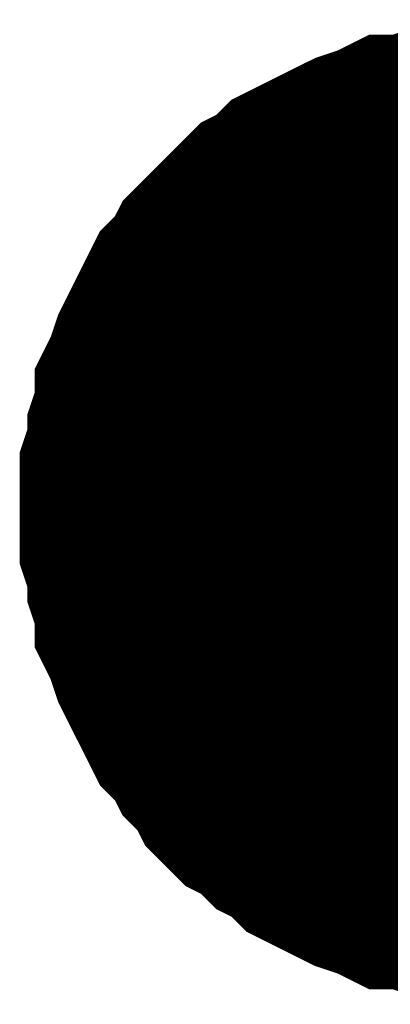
# Model space of a CAD drawing. Header units: inches. Extents: x 0 to 17, y 0 to 11.
# Tile 74 of 256: x 12.0741 to 12.0936, y 6.9738 to 7.0256. Entities that reach past the tile are written whole.
import ezdxf

# ---------------------------------------------------------------- set-up
doc = ezdxf.new("R2010")
doc.units = ezdxf.units.IN
doc.header["$MEASUREMENT"] = 0
doc.layers.add('Sheet', color=255, linetype='Continuous')

msp = doc.modelspace()

# ---------------------------------------------------------------- linework, layer by layer
at = {"layer": 'Sheet'}
for points in [[(12.079991, 6.999892, 0.0118, 0.0118, 0), (12.079991, 7.001081, 0.0118, 0.0118, 0), (12.079991, 7.001874, 0.0118, 0.0118, 0), (12.080387, 7.003064, 0.0118, 0.0118, 0), (12.080387, 7.003857, 0.0118, 0.0118, 0), (12.080784, 7.005046, 0.0118, 0.0118, 0), (12.080784, 7.005839, 0.0118, 0.0118, 0), (12.08118, 7.006632, 0.0118, 0.0118, 0), (12.081576, 7.007822, 0.0118, 0.0118, 0), (12.081973, 7.008614, 0.0118, 0.0118, 0), (12.082369, 7.009407, 0.0118, 0.0118, 0), (12.082766, 7.0102, 0.0118, 0.0118, 0), (12.083162, 7.010993, 0.0118, 0.0118, 0), (12.083955, 7.011786, 0.0118, 0.0118, 0), (12.084352, 7.012579, 0.0118, 0.0118, 0), (12.085145, 7.013372, 0.0118, 0.0118, 0), (12.085541, 7.013769, 0.0118, 0.0118, 0), (12.086334, 7.014562, 0.0118, 0.0118, 0), (12.087127, 7.015355, 0.0118, 0.0118, 0), (12.08792, 7.015751, 0.0118, 0.0118, 0), (12.088713, 7.016544, 0.0118, 0.0118, 0), (12.089506, 7.016941, 0.0118, 0.0118, 0), (12.090299, 7.017337, 0.0118, 0.0118, 0), (12.091091, 7.017734, 0.0118, 0.0118, 0), (12.091884, 7.01813, 0.0118, 0.0118, 0), (12.093074, 7.018527, 0.0118, 0.0118, 0), (12.093867, 7.018923, 0.0118, 0.0118, 0), (12.09466, 7.018923, 0.0118, 0.0118, 0), (12.095849, 7.019319, 0.0118, 0.0118, 0), (12.096642, 7.019319, 0.0118, 0.0118, 0), (12.097831, 7.019716, 0.0118, 0.0118, 0), (12.098624, 7.019716, 0.0118, 0.0118, 0), (12.099813, 7.019716, 0.0118, 0.0118, 0)], [(12.079991, 6.999892, 0.0118, 0.0118, 0), (12.079991, 7.001081, 0.0118, 0.0118, 0), (12.079991, 7.001874, 0.0118, 0.0118, 0), (12.080387, 7.003064, 0.0118, 0.0118, 0), (12.080387, 7.003857, 0.0118, 0.0118, 0), (12.080784, 7.005046, 0.0118, 0.0118, 0), (12.080784, 7.005839, 0.0118, 0.0118, 0), (12.08118, 7.006632, 0.0118, 0.0118, 0), (12.081576, 7.007822, 0.0118, 0.0118, 0), (12.081973, 7.008614, 0.0118, 0.0118, 0), (12.082369, 7.009407, 0.0118, 0.0118, 0), (12.082766, 7.0102, 0.0118, 0.0118, 0), (12.083162, 7.010993, 0.0118, 0.0118, 0), (12.083955, 7.011786, 0.0118, 0.0118, 0), (12.084352, 7.012579, 0.0118, 0.0118, 0), (12.085145, 7.013372, 0.0118, 0.0118, 0), (12.085541, 7.013769, 0.0118, 0.0118, 0), (12.086334, 7.014562, 0.0118, 0.0118, 0), (12.087127, 7.015355, 0.0118, 0.0118, 0), (12.08792, 7.015751, 0.0118, 0.0118, 0), (12.088713, 7.016544, 0.0118, 0.0118, 0), (12.089506, 7.016941, 0.0118, 0.0118, 0), (12.090299, 7.017337, 0.0118, 0.0118, 0), (12.091091, 7.017734, 0.0118, 0.0118, 0), (12.091884, 7.01813, 0.0118, 0.0118, 0), (12.093074, 7.018527, 0.0118, 0.0118, 0), (12.093867, 7.018923, 0.0118, 0.0118, 0), (12.09466, 7.018923, 0.0118, 0.0118, 0), (12.095849, 7.019319, 0.0118, 0.0118, 0), (12.096642, 7.019319, 0.0118, 0.0118, 0), (12.097831, 7.019716, 0.0118, 0.0118, 0), (12.098624, 7.019716, 0.0118, 0.0118, 0), (12.099813, 7.019716, 0.0118, 0.0118, 0)], [(12.079991, 6.999892, 0.0118, 0.0118, 0), (12.079991, 7.001081, 0.0118, 0.0118, 0), (12.079991, 7.001874, 0.0118, 0.0118, 0), (12.080387, 7.003064, 0.0118, 0.0118, 0), (12.080387, 7.003857, 0.0118, 0.0118, 0), (12.080784, 7.005046, 0.0118, 0.0118, 0), (12.080784, 7.005839, 0.0118, 0.0118, 0), (12.08118, 7.006632, 0.0118, 0.0118, 0), (12.081576, 7.007822, 0.0118, 0.0118, 0), (12.081973, 7.008614, 0.0118, 0.0118, 0), (12.082369, 7.009407, 0.0118, 0.0118, 0), (12.082766, 7.0102, 0.0118, 0.0118, 0), (12.083162, 7.010993, 0.0118, 0.0118, 0), (12.083955, 7.011786, 0.0118, 0.0118, 0), (12.084352, 7.012579, 0.0118, 0.0118, 0), (12.085145, 7.013372, 0.0118, 0.0118, 0), (12.085541, 7.013769, 0.0118, 0.0118, 0), (12.086334, 7.014562, 0.0118, 0.0118, 0), (12.087127, 7.015355, 0.0118, 0.0118, 0), (12.08792, 7.015751, 0.0118, 0.0118, 0), (12.088713, 7.016544, 0.0118, 0.0118, 0), (12.089506, 7.016941, 0.0118, 0.0118, 0), (12.090299, 7.017337, 0.0118, 0.0118, 0), (12.091091, 7.017734, 0.0118, 0.0118, 0), (12.091884, 7.01813, 0.0118, 0.0118, 0), (12.093074, 7.018527, 0.0118, 0.0118, 0), (12.093867, 7.018923, 0.0118, 0.0118, 0), (12.09466, 7.018923, 0.0118, 0.0118, 0), (12.095849, 7.019319, 0.0118, 0.0118, 0), (12.096642, 7.019319, 0.0118, 0.0118, 0), (12.097831, 7.019716, 0.0118, 0.0118, 0), (12.098624, 7.019716, 0.0118, 0.0118, 0), (12.099813, 7.019716, 0.0118, 0.0118, 0)], [(12.079991, 6.999892, 0.0118, 0.0118, 0), (12.079991, 7.001081, 0.0118, 0.0118, 0), (12.079991, 7.001874, 0.0118, 0.0118, 0), (12.080387, 7.003064, 0.0118, 0.0118, 0), (12.080387, 7.003857, 0.0118, 0.0118, 0), (12.080784, 7.005046, 0.0118, 0.0118, 0), (12.080784, 7.005839, 0.0118, 0.0118, 0), (12.08118, 7.006632, 0.0118, 0.0118, 0), (12.081576, 7.007822, 0.0118, 0.0118, 0), (12.081973, 7.008614, 0.0118, 0.0118, 0), (12.082369, 7.009407, 0.0118, 0.0118, 0), (12.082766, 7.0102, 0.0118, 0.0118, 0), (12.083162, 7.010993, 0.0118, 0.0118, 0), (12.083955, 7.011786, 0.0118, 0.0118, 0), (12.084352, 7.012579, 0.0118, 0.0118, 0), (12.085145, 7.013372, 0.0118, 0.0118, 0), (12.085541, 7.013769, 0.0118, 0.0118, 0), (12.086334, 7.014562, 0.0118, 0.0118, 0), (12.087127, 7.015355, 0.0118, 0.0118, 0), (12.08792, 7.015751, 0.0118, 0.0118, 0), (12.088713, 7.016544, 0.0118, 0.0118, 0), (12.089506, 7.016941, 0.0118, 0.0118, 0), (12.090299, 7.017337, 0.0118, 0.0118, 0), (12.091091, 7.017734, 0.0118, 0.0118, 0), (12.091884, 7.01813, 0.0118, 0.0118, 0), (12.093074, 7.018527, 0.0118, 0.0118, 0), (12.093867, 7.018923, 0.0118, 0.0118, 0), (12.09466, 7.018923, 0.0118, 0.0118, 0), (12.095849, 7.019319, 0.0118, 0.0118, 0), (12.096642, 7.019319, 0.0118, 0.0118, 0), (12.097831, 7.019716, 0.0118, 0.0118, 0), (12.098624, 7.019716, 0.0118, 0.0118, 0), (12.099813, 7.019716, 0.0118, 0.0118, 0)], [(12.079991, 6.999892, 0.0039, 0.0039, 0), (12.079991, 7.001081, 0.0039, 0.0039, 0), (12.079991, 7.001874, 0.0039, 0.0039, 0), (12.080387, 7.003064, 0.0039, 0.0039, 0), (12.080387, 7.003857, 0.0039, 0.0039, 0), (12.080784, 7.005046, 0.0039, 0.0039, 0), (12.080784, 7.005839, 0.0039, 0.0039, 0), (12.08118, 7.006632, 0.0039, 0.0039, 0), (12.081576, 7.007822, 0.0039, 0.0039, 0), (12.081973, 7.008614, 0.0039, 0.0039, 0), (12.082369, 7.009407, 0.0039, 0.0039, 0), (12.082766, 7.0102, 0.0039, 0.0039, 0), (12.083162, 7.010993, 0.0039, 0.0039, 0), (12.083955, 7.011786, 0.0039, 0.0039, 0), (12.084352, 7.012579, 0.0039, 0.0039, 0), (12.085145, 7.013372, 0.0039, 0.0039, 0), (12.085541, 7.013769, 0.0039, 0.0039, 0), (12.086334, 7.014562, 0.0039, 0.0039, 0), (12.087127, 7.015355, 0.0039, 0.0039, 0), (12.08792, 7.015751, 0.0039, 0.0039, 0), (12.088713, 7.016544, 0.0039, 0.0039, 0), (12.089506, 7.016941, 0.0039, 0.0039, 0), (12.090299, 7.017337, 0.0039, 0.0039, 0), (12.091091, 7.017734, 0.0039, 0.0039, 0), (12.091884, 7.01813, 0.0039, 0.0039, 0), (12.093074, 7.018527, 0.0039, 0.0039, 0), (12.093867, 7.018923, 0.0039, 0.0039, 0), (12.09466, 7.018923, 0.0039, 0.0039, 0), (12.095849, 7.019319, 0.0039, 0.0039, 0)], [(12.079991, 6.999892, 0.0039, 0.0039, 0), (12.079991, 7.001081, 0.0039, 0.0039, 0), (12.079991, 7.001874, 0.0039, 0.0039, 0), (12.080387, 7.003064, 0.0039, 0.0039, 0), (12.080387, 7.003857, 0.0039, 0.0039, 0), (12.080784, 7.005046, 0.0039, 0.0039, 0), (12.080784, 7.005839, 0.0039, 0.0039, 0), (12.08118, 7.006632, 0.0039, 0.0039, 0), (12.081576, 7.007822, 0.0039, 0.0039, 0), (12.081973, 7.008614, 0.0039, 0.0039, 0), (12.082369, 7.009407, 0.0039, 0.0039, 0), (12.082766, 7.0102, 0.0039, 0.0039, 0), (12.083162, 7.010993, 0.0039, 0.0039, 0), (12.083955, 7.011786, 0.0039, 0.0039, 0), (12.084352, 7.012579, 0.0039, 0.0039, 0), (12.085145, 7.013372, 0.0039, 0.0039, 0), (12.085541, 7.013769, 0.0039, 0.0039, 0), (12.086334, 7.014562, 0.0039, 0.0039, 0), (12.087127, 7.015355, 0.0039, 0.0039, 0), (12.08792, 7.015751, 0.0039, 0.0039, 0), (12.088713, 7.016544, 0.0039, 0.0039, 0), (12.089506, 7.016941, 0.0039, 0.0039, 0), (12.090299, 7.017337, 0.0039, 0.0039, 0), (12.091091, 7.017734, 0.0039, 0.0039, 0), (12.091884, 7.01813, 0.0039, 0.0039, 0), (12.093074, 7.018527, 0.0039, 0.0039, 0), (12.093867, 7.018923, 0.0039, 0.0039, 0), (12.09466, 7.018923, 0.0039, 0.0039, 0), (12.095849, 7.019319, 0.0039, 0.0039, 0)], [(12.079991, 6.999892, 0.0039, 0.0039, 0), (12.079991, 7.001081, 0.0039, 0.0039, 0), (12.079991, 7.001874, 0.0039, 0.0039, 0), (12.080387, 7.003064, 0.0039, 0.0039, 0), (12.080387, 7.003857, 0.0039, 0.0039, 0), (12.080784, 7.005046, 0.0039, 0.0039, 0), (12.080784, 7.005839, 0.0039, 0.0039, 0), (12.08118, 7.006632, 0.0039, 0.0039, 0), (12.081576, 7.007822, 0.0039, 0.0039, 0), (12.081973, 7.008614, 0.0039, 0.0039, 0), (12.082369, 7.009407, 0.0039, 0.0039, 0), (12.082766, 7.0102, 0.0039, 0.0039, 0), (12.083162, 7.010993, 0.0039, 0.0039, 0), (12.083955, 7.011786, 0.0039, 0.0039, 0), (12.084352, 7.012579, 0.0039, 0.0039, 0), (12.085145, 7.013372, 0.0039, 0.0039, 0), (12.085541, 7.013769, 0.0039, 0.0039, 0), (12.086334, 7.014562, 0.0039, 0.0039, 0), (12.087127, 7.015355, 0.0039, 0.0039, 0), (12.08792, 7.015751, 0.0039, 0.0039, 0), (12.088713, 7.016544, 0.0039, 0.0039, 0), (12.089506, 7.016941, 0.0039, 0.0039, 0), (12.090299, 7.017337, 0.0039, 0.0039, 0), (12.091091, 7.017734, 0.0039, 0.0039, 0), (12.091884, 7.01813, 0.0039, 0.0039, 0), (12.093074, 7.018527, 0.0039, 0.0039, 0), (12.093867, 7.018923, 0.0039, 0.0039, 0), (12.09466, 7.018923, 0.0039, 0.0039, 0), (12.095849, 7.019319, 0.0039, 0.0039, 0)], [(12.079991, 6.999892, 0.0039, 0.0039, 0), (12.079991, 7.001081, 0.0039, 0.0039, 0), (12.079991, 7.001874, 0.0039, 0.0039, 0), (12.080387, 7.003064, 0.0039, 0.0039, 0), (12.080387, 7.003857, 0.0039, 0.0039, 0), (12.080784, 7.005046, 0.0039, 0.0039, 0), (12.080784, 7.005839, 0.0039, 0.0039, 0), (12.08118, 7.006632, 0.0039, 0.0039, 0), (12.081576, 7.007822, 0.0039, 0.0039, 0), (12.081973, 7.008614, 0.0039, 0.0039, 0), (12.082369, 7.009407, 0.0039, 0.0039, 0), (12.082766, 7.0102, 0.0039, 0.0039, 0), (12.083162, 7.010993, 0.0039, 0.0039, 0), (12.083955, 7.011786, 0.0039, 0.0039, 0), (12.084352, 7.012579, 0.0039, 0.0039, 0), (12.085145, 7.013372, 0.0039, 0.0039, 0), (12.085541, 7.013769, 0.0039, 0.0039, 0), (12.086334, 7.014562, 0.0039, 0.0039, 0), (12.087127, 7.015355, 0.0039, 0.0039, 0), (12.08792, 7.015751, 0.0039, 0.0039, 0), (12.088713, 7.016544, 0.0039, 0.0039, 0), (12.089506, 7.016941, 0.0039, 0.0039, 0), (12.090299, 7.017337, 0.0039, 0.0039, 0), (12.091091, 7.017734, 0.0039, 0.0039, 0), (12.091884, 7.01813, 0.0039, 0.0039, 0), (12.093074, 7.018527, 0.0039, 0.0039, 0), (12.093867, 7.018923, 0.0039, 0.0039, 0), (12.09466, 7.018923, 0.0039, 0.0039, 0), (12.095849, 7.019319, 0.0039, 0.0039, 0)], [(12.099813, 6.979671, 0.0118, 0.0118, 0), (12.098624, 6.979671, 0.0118, 0.0118, 0), (12.097831, 6.979671, 0.0118, 0.0118, 0), (12.096642, 6.980068, 0.0118, 0.0118, 0), (12.095849, 6.980068, 0.0118, 0.0118, 0), (12.09466, 6.980464, 0.0118, 0.0118, 0), (12.093867, 6.980464, 0.0118, 0.0118, 0), (12.093074, 6.980861, 0.0118, 0.0118, 0), (12.091884, 6.981257, 0.0118, 0.0118, 0), (12.091091, 6.981654, 0.0118, 0.0118, 0), (12.090299, 6.98205, 0.0118, 0.0118, 0), (12.089506, 6.982447, 0.0118, 0.0118, 0), (12.088713, 6.98324, 0.0118, 0.0118, 0), (12.08792, 6.983636, 0.0118, 0.0118, 0), (12.087127, 6.984429, 0.0118, 0.0118, 0), (12.086334, 6.984826, 0.0118, 0.0118, 0), (12.085541, 6.985619, 0.0118, 0.0118, 0), (12.085145, 6.986411, 0.0118, 0.0118, 0), (12.084352, 6.987204, 0.0118, 0.0118, 0), (12.083955, 6.987997, 0.0118, 0.0118, 0), (12.083162, 6.98879, 0.0118, 0.0118, 0), (12.082766, 6.989583, 0.0118, 0.0118, 0), (12.082369, 6.990376, 0.0118, 0.0118, 0), (12.081973, 6.991169, 0.0118, 0.0118, 0), (12.081576, 6.991962, 0.0118, 0.0118, 0), (12.08118, 6.993152, 0.0118, 0.0118, 0), (12.080784, 6.993945, 0.0118, 0.0118, 0), (12.080784, 6.994738, 0.0118, 0.0118, 0), (12.080387, 6.995927, 0.0118, 0.0118, 0), (12.080387, 6.99672, 0.0118, 0.0118, 0), (12.079991, 6.997909, 0.0118, 0.0118, 0), (12.079991, 6.998702, 0.0118, 0.0118, 0), (12.079991, 6.999892, 0.0118, 0.0118, 0)], [(12.079991, 6.999892, 0.0118, 0.0118, 0), (12.079991, 6.999892, 0.0118, 0.0118, 0)], [(12.099813, 6.979671, 0.0118, 0.0118, 0), (12.098624, 6.979671, 0.0118, 0.0118, 0), (12.097831, 6.979671, 0.0118, 0.0118, 0), (12.096642, 6.980068, 0.0118, 0.0118, 0), (12.095849, 6.980068, 0.0118, 0.0118, 0), (12.09466, 6.980464, 0.0118, 0.0118, 0), (12.093867, 6.980464, 0.0118, 0.0118, 0), (12.093074, 6.980861, 0.0118, 0.0118, 0), (12.091884, 6.981257, 0.0118, 0.0118, 0), (12.091091, 6.981654, 0.0118, 0.0118, 0), (12.090299, 6.98205, 0.0118, 0.0118, 0), (12.089506, 6.982447, 0.0118, 0.0118, 0), (12.088713, 6.98324, 0.0118, 0.0118, 0), (12.08792, 6.983636, 0.0118, 0.0118, 0), (12.087127, 6.984429, 0.0118, 0.0118, 0), (12.086334, 6.984826, 0.0118, 0.0118, 0), (12.085541, 6.985619, 0.0118, 0.0118, 0), (12.085145, 6.986411, 0.0118, 0.0118, 0), (12.084352, 6.987204, 0.0118, 0.0118, 0), (12.083955, 6.987997, 0.0118, 0.0118, 0), (12.083162, 6.98879, 0.0118, 0.0118, 0), (12.082766, 6.989583, 0.0118, 0.0118, 0), (12.082369, 6.990376, 0.0118, 0.0118, 0), (12.081973, 6.991169, 0.0118, 0.0118, 0), (12.081576, 6.991962, 0.0118, 0.0118, 0), (12.08118, 6.993152, 0.0118, 0.0118, 0), (12.080784, 6.993945, 0.0118, 0.0118, 0), (12.080784, 6.994738, 0.0118, 0.0118, 0), (12.080387, 6.995927, 0.0118, 0.0118, 0), (12.080387, 6.99672, 0.0118, 0.0118, 0), (12.079991, 6.997909, 0.0118, 0.0118, 0), (12.079991, 6.998702, 0.0118, 0.0118, 0), (12.079991, 6.999892, 0.0118, 0.0118, 0)], [(12.079991, 6.999892, 0.0118, 0.0118, 0), (12.079991, 6.999892, 0.0118, 0.0118, 0)], [(12.099813, 6.979671, 0.0118, 0.0118, 0), (12.098624, 6.979671, 0.0118, 0.0118, 0), (12.097831, 6.979671, 0.0118, 0.0118, 0), (12.096642, 6.980068, 0.0118, 0.0118, 0), (12.095849, 6.980068, 0.0118, 0.0118, 0), (12.09466, 6.980464, 0.0118, 0.0118, 0), (12.093867, 6.980464, 0.0118, 0.0118, 0), (12.093074, 6.980861, 0.0118, 0.0118, 0), (12.091884, 6.981257, 0.0118, 0.0118, 0), (12.091091, 6.981654, 0.0118, 0.0118, 0), (12.090299, 6.98205, 0.0118, 0.0118, 0), (12.089506, 6.982447, 0.0118, 0.0118, 0), (12.088713, 6.98324, 0.0118, 0.0118, 0), (12.08792, 6.983636, 0.0118, 0.0118, 0), (12.087127, 6.984429, 0.0118, 0.0118, 0), (12.086334, 6.984826, 0.0118, 0.0118, 0), (12.085541, 6.985619, 0.0118, 0.0118, 0), (12.085145, 6.986411, 0.0118, 0.0118, 0), (12.084352, 6.987204, 0.0118, 0.0118, 0), (12.083955, 6.987997, 0.0118, 0.0118, 0), (12.083162, 6.98879, 0.0118, 0.0118, 0), (12.082766, 6.989583, 0.0118, 0.0118, 0), (12.082369, 6.990376, 0.0118, 0.0118, 0), (12.081973, 6.991169, 0.0118, 0.0118, 0), (12.081576, 6.991962, 0.0118, 0.0118, 0), (12.08118, 6.993152, 0.0118, 0.0118, 0), (12.080784, 6.993945, 0.0118, 0.0118, 0), (12.080784, 6.994738, 0.0118, 0.0118, 0), (12.080387, 6.995927, 0.0118, 0.0118, 0), (12.080387, 6.99672, 0.0118, 0.0118, 0), (12.079991, 6.997909, 0.0118, 0.0118, 0), (12.079991, 6.998702, 0.0118, 0.0118, 0), (12.079991, 6.999892, 0.0118, 0.0118, 0)], [(12.079991, 6.999892, 0.0118, 0.0118, 0), (12.079991, 6.999892, 0.0118, 0.0118, 0)], [(12.099813, 6.979671, 0.0118, 0.0118, 0), (12.098624, 6.979671, 0.0118, 0.0118, 0), (12.097831, 6.979671, 0.0118, 0.0118, 0), (12.096642, 6.980068, 0.0118, 0.0118, 0), (12.095849, 6.980068, 0.0118, 0.0118, 0), (12.09466, 6.980464, 0.0118, 0.0118, 0), (12.093867, 6.980464, 0.0118, 0.0118, 0), (12.093074, 6.980861, 0.0118, 0.0118, 0), (12.091884, 6.981257, 0.0118, 0.0118, 0), (12.091091, 6.981654, 0.0118, 0.0118, 0), (12.090299, 6.98205, 0.0118, 0.0118, 0), (12.089506, 6.982447, 0.0118, 0.0118, 0), (12.088713, 6.98324, 0.0118, 0.0118, 0), (12.08792, 6.983636, 0.0118, 0.0118, 0), (12.087127, 6.984429, 0.0118, 0.0118, 0), (12.086334, 6.984826, 0.0118, 0.0118, 0), (12.085541, 6.985619, 0.0118, 0.0118, 0), (12.085145, 6.986411, 0.0118, 0.0118, 0), (12.084352, 6.987204, 0.0118, 0.0118, 0), (12.083955, 6.987997, 0.0118, 0.0118, 0), (12.083162, 6.98879, 0.0118, 0.0118, 0), (12.082766, 6.989583, 0.0118, 0.0118, 0), (12.082369, 6.990376, 0.0118, 0.0118, 0), (12.081973, 6.991169, 0.0118, 0.0118, 0), (12.081576, 6.991962, 0.0118, 0.0118, 0), (12.08118, 6.993152, 0.0118, 0.0118, 0), (12.080784, 6.993945, 0.0118, 0.0118, 0), (12.080784, 6.994738, 0.0118, 0.0118, 0), (12.080387, 6.995927, 0.0118, 0.0118, 0), (12.080387, 6.99672, 0.0118, 0.0118, 0), (12.079991, 6.997909, 0.0118, 0.0118, 0), (12.079991, 6.998702, 0.0118, 0.0118, 0), (12.079991, 6.999892, 0.0118, 0.0118, 0)], [(12.079991, 6.999892, 0.0118, 0.0118, 0), (12.079991, 6.999892, 0.0118, 0.0118, 0)], [(12.095849, 6.980068, 0.0039, 0.0039, 0), (12.09466, 6.980464, 0.0039, 0.0039, 0), (12.093867, 6.980464, 0.0039, 0.0039, 0), (12.093074, 6.980861, 0.0039, 0.0039, 0), (12.091884, 6.981257, 0.0039, 0.0039, 0), (12.091091, 6.981654, 0.0039, 0.0039, 0), (12.090299, 6.98205, 0.0039, 0.0039, 0), (12.089506, 6.982447, 0.0039, 0.0039, 0), (12.088713, 6.98324, 0.0039, 0.0039, 0), (12.08792, 6.983636, 0.0039, 0.0039, 0), (12.087127, 6.984429, 0.0039, 0.0039, 0), (12.086334, 6.984826, 0.0039, 0.0039, 0), (12.085541, 6.985619, 0.0039, 0.0039, 0), (12.085145, 6.986411, 0.0039, 0.0039, 0), (12.084352, 6.987204, 0.0039, 0.0039, 0), (12.083955, 6.987997, 0.0039, 0.0039, 0), (12.083162, 6.98879, 0.0039, 0.0039, 0), (12.082766, 6.989583, 0.0039, 0.0039, 0), (12.082369, 6.990376, 0.0039, 0.0039, 0), (12.081973, 6.991169, 0.0039, 0.0039, 0), (12.081576, 6.991962, 0.0039, 0.0039, 0), (12.08118, 6.993152, 0.0039, 0.0039, 0), (12.080784, 6.993945, 0.0039, 0.0039, 0), (12.080784, 6.994738, 0.0039, 0.0039, 0), (12.080387, 6.995927, 0.0039, 0.0039, 0), (12.080387, 6.99672, 0.0039, 0.0039, 0), (12.079991, 6.997909, 0.0039, 0.0039, 0), (12.079991, 6.998702, 0.0039, 0.0039, 0), (12.079991, 6.999892, 0.0039, 0.0039, 0)], [(12.079991, 6.999892, 0.0039, 0.0039, 0), (12.079991, 6.999892, 0.0039, 0.0039, 0)], [(12.095849, 6.980068, 0.0039, 0.0039, 0), (12.09466, 6.980464, 0.0039, 0.0039, 0), (12.093867, 6.980464, 0.0039, 0.0039, 0), (12.093074, 6.980861, 0.0039, 0.0039, 0), (12.091884, 6.981257, 0.0039, 0.0039, 0), (12.091091, 6.981654, 0.0039, 0.0039, 0), (12.090299, 6.98205, 0.0039, 0.0039, 0), (12.089506, 6.982447, 0.0039, 0.0039, 0), (12.088713, 6.98324, 0.0039, 0.0039, 0), (12.08792, 6.983636, 0.0039, 0.0039, 0), (12.087127, 6.984429, 0.0039, 0.0039, 0), (12.086334, 6.984826, 0.0039, 0.0039, 0), (12.085541, 6.985619, 0.0039, 0.0039, 0), (12.085145, 6.986411, 0.0039, 0.0039, 0), (12.084352, 6.987204, 0.0039, 0.0039, 0), (12.083955, 6.987997, 0.0039, 0.0039, 0), (12.083162, 6.98879, 0.0039, 0.0039, 0), (12.082766, 6.989583, 0.0039, 0.0039, 0), (12.082369, 6.990376, 0.0039, 0.0039, 0), (12.081973, 6.991169, 0.0039, 0.0039, 0), (12.081576, 6.991962, 0.0039, 0.0039, 0), (12.08118, 6.993152, 0.0039, 0.0039, 0), (12.080784, 6.993945, 0.0039, 0.0039, 0), (12.080784, 6.994738, 0.0039, 0.0039, 0), (12.080387, 6.995927, 0.0039, 0.0039, 0), (12.080387, 6.99672, 0.0039, 0.0039, 0), (12.079991, 6.997909, 0.0039, 0.0039, 0), (12.079991, 6.998702, 0.0039, 0.0039, 0), (12.079991, 6.999892, 0.0039, 0.0039, 0)], [(12.079991, 6.999892, 0.0039, 0.0039, 0), (12.079991, 6.999892, 0.0039, 0.0039, 0)], [(12.095849, 6.980068, 0.0039, 0.0039, 0), (12.09466, 6.980464, 0.0039, 0.0039, 0), (12.093867, 6.980464, 0.0039, 0.0039, 0), (12.093074, 6.980861, 0.0039, 0.0039, 0), (12.091884, 6.981257, 0.0039, 0.0039, 0), (12.091091, 6.981654, 0.0039, 0.0039, 0), (12.090299, 6.98205, 0.0039, 0.0039, 0), (12.089506, 6.982447, 0.0039, 0.0039, 0), (12.088713, 6.98324, 0.0039, 0.0039, 0), (12.08792, 6.983636, 0.0039, 0.0039, 0), (12.087127, 6.984429, 0.0039, 0.0039, 0), (12.086334, 6.984826, 0.0039, 0.0039, 0), (12.085541, 6.985619, 0.0039, 0.0039, 0), (12.085145, 6.986411, 0.0039, 0.0039, 0), (12.084352, 6.987204, 0.0039, 0.0039, 0), (12.083955, 6.987997, 0.0039, 0.0039, 0), (12.083162, 6.98879, 0.0039, 0.0039, 0), (12.082766, 6.989583, 0.0039, 0.0039, 0), (12.082369, 6.990376, 0.0039, 0.0039, 0), (12.081973, 6.991169, 0.0039, 0.0039, 0), (12.081576, 6.991962, 0.0039, 0.0039, 0), (12.08118, 6.993152, 0.0039, 0.0039, 0), (12.080784, 6.993945, 0.0039, 0.0039, 0), (12.080784, 6.994738, 0.0039, 0.0039, 0), (12.080387, 6.995927, 0.0039, 0.0039, 0), (12.080387, 6.99672, 0.0039, 0.0039, 0), (12.079991, 6.997909, 0.0039, 0.0039, 0), (12.079991, 6.998702, 0.0039, 0.0039, 0), (12.079991, 6.999892, 0.0039, 0.0039, 0)], [(12.079991, 6.999892, 0.0039, 0.0039, 0), (12.079991, 6.999892, 0.0039, 0.0039, 0)], [(12.095849, 6.980068, 0.0039, 0.0039, 0), (12.09466, 6.980464, 0.0039, 0.0039, 0), (12.093867, 6.980464, 0.0039, 0.0039, 0), (12.093074, 6.980861, 0.0039, 0.0039, 0), (12.091884, 6.981257, 0.0039, 0.0039, 0), (12.091091, 6.981654, 0.0039, 0.0039, 0), (12.090299, 6.98205, 0.0039, 0.0039, 0), (12.089506, 6.982447, 0.0039, 0.0039, 0), (12.088713, 6.98324, 0.0039, 0.0039, 0), (12.08792, 6.983636, 0.0039, 0.0039, 0), (12.087127, 6.984429, 0.0039, 0.0039, 0), (12.086334, 6.984826, 0.0039, 0.0039, 0), (12.085541, 6.985619, 0.0039, 0.0039, 0), (12.085145, 6.986411, 0.0039, 0.0039, 0), (12.084352, 6.987204, 0.0039, 0.0039, 0), (12.083955, 6.987997, 0.0039, 0.0039, 0), (12.083162, 6.98879, 0.0039, 0.0039, 0), (12.082766, 6.989583, 0.0039, 0.0039, 0), (12.082369, 6.990376, 0.0039, 0.0039, 0), (12.081973, 6.991169, 0.0039, 0.0039, 0), (12.081576, 6.991962, 0.0039, 0.0039, 0), (12.08118, 6.993152, 0.0039, 0.0039, 0), (12.080784, 6.993945, 0.0039, 0.0039, 0), (12.080784, 6.994738, 0.0039, 0.0039, 0), (12.080387, 6.995927, 0.0039, 0.0039, 0), (12.080387, 6.99672, 0.0039, 0.0039, 0), (12.079991, 6.997909, 0.0039, 0.0039, 0), (12.079991, 6.998702, 0.0039, 0.0039, 0), (12.079991, 6.999892, 0.0039, 0.0039, 0)], [(12.079991, 6.999892, 0.0039, 0.0039, 0), (12.079991, 6.999892, 0.0039, 0.0039, 0)]]:
    msp.add_lwpolyline(points, format="xyseb", dxfattribs=at)
msp.add_lwpolyline([(12.09, 7, 0.02, 0.02, 1), (12.11, 7, 0.02, 0.02, 1)], format="xyseb", close=True, dxfattribs=at)

doc.saveas('drawing.dxf')
